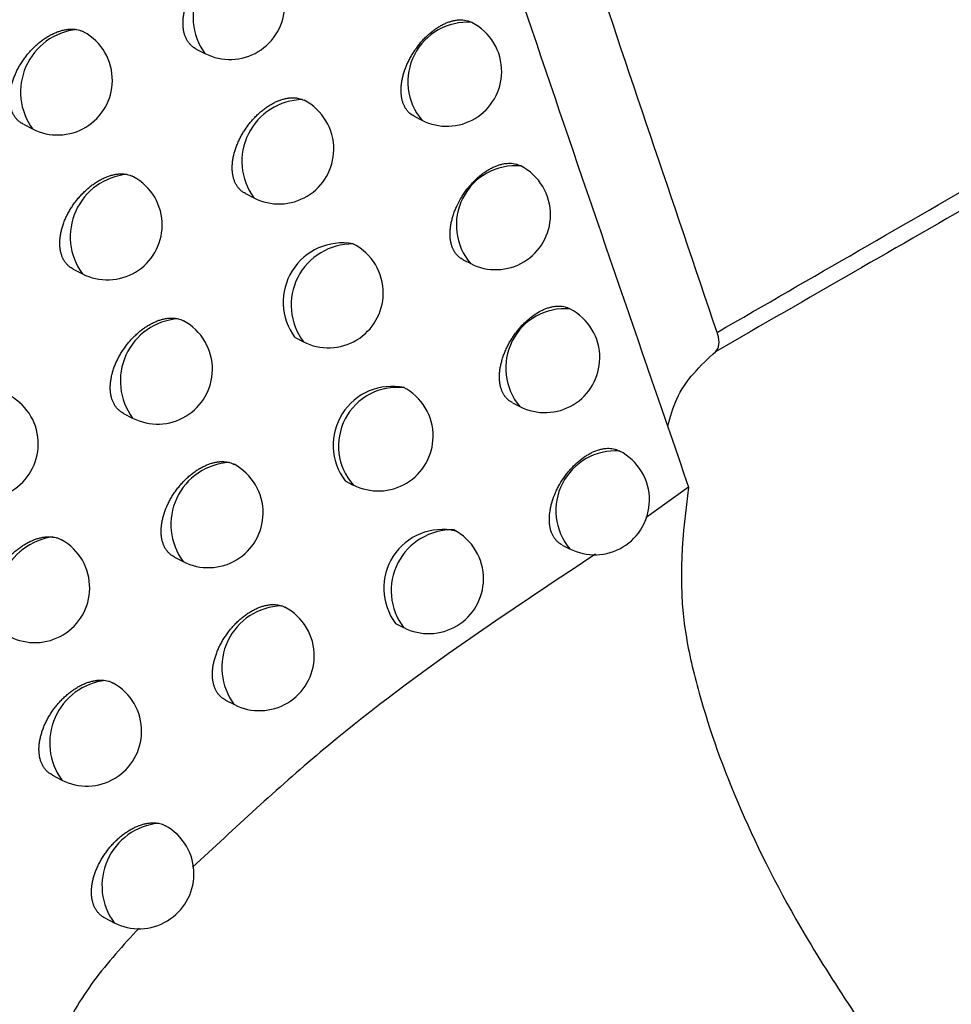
# Model space of a CAD drawing. Header units: millimetres. Extents: x -0.201 to 0.721, y -0.195 to 0.483.
# Tile 95 of 188: x 0.599 to 0.608, y -0.172 to -0.163. Entities that reach past the tile are written whole.
import ezdxf

# ---------------------------------------------------------------- set-up
doc = ezdxf.new("R2010")
doc.units = ezdxf.units.MM

msp = doc.modelspace()

# ---------------------------------------------------------------- linework, layer by layer
at = {"color": 7, "linetype": 'Continuous', "lineweight": 25}
for p, q in [((0.600728, -0.163463), (0.600807, -0.163503)), ((0.601698, -0.163924), (0.601711, -0.16393)), ((0.602714, -0.164075), (0.602785, -0.164111)), ((0.599152, -0.164148), (0.599236, -0.164191)), ((0.601176, -0.16478), (0.601254, -0.164819)), ((0.60316, -0.165383), (0.60323, -0.165418)), ((0.599607, -0.165468), (0.59969, -0.165511)), ((0.604135, -0.16583), (0.604128, -0.165827)), ((0.601629, -0.166091), (0.601705, -0.16613)), ((0.60361, -0.166685), (0.603679, -0.16672)), ((0.600066, -0.166783), (0.600148, -0.166825)), ((0.604588, -0.167126), (0.60458, -0.167122)), ((0.602085, -0.167396), (0.60216, -0.167435)), ((0.605217, -0.167455), (0.604828, -0.167735)), ((0.604064, -0.167982), (0.604132, -0.168016)), ((0.600529, -0.168092), (0.60061, -0.168133)), ((0.602545, -0.168696), (0.602619, -0.168734)), ((0.600996, -0.169395), (0.601076, -0.169436)), ((0.599417, -0.170079), (0.599503, -0.170123)), ((0.599896, -0.17138), (0.599979, -0.171423))]:
    msp.add_line(p, q, dxfattribs=at)
for centre, radius, start, end in [((0.601266, -0.163171), 0.0005670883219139, 92.414329, 215.835685), ((0.601035, -0.163058), 0.0005, 242.880555, 359.210427), ((0.603199, -0.163761), 0.0005419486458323, 85.57186, 220.18925), ((0.603013, -0.163666), 0.0005, 359.210427, 62.880555), ((0.599699, -0.163854), 0.0005727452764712, 96.215362, 216.063287), ((0.599464, -0.163746), 0.0005, 359.210427, 61.248689), ((0.603013, -0.163666), 0.0005, 242.880555, 359.210427), ((0.599464, -0.163746), 0.0005, 242.880555, 359.210427), ((0.601707, -0.164486), 0.0005625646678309, 90.929386, 216.275776), ((0.601482, -0.164374), 0.0005000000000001, 359.210427, 62.6821), ((0.601482, -0.164374), 0.0005000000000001, 242.880555, 359.210427), ((0.603639, -0.165066), 0.0005398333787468, 85.028768, 220.732341), ((0.603458, -0.164973), 0.0005, 359.210427, 62.880555), ((0.60015, -0.165173), 0.0005704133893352, 95.269318, 216.296463), ((0.599918, -0.165066), 0.0005, 359.210427, 61.484801), ((0.603458, -0.164973), 0.0005, 242.880555, 359.210427), ((0.599918, -0.165066), 0.0005, 242.880555, 359.210427), ((0.60206, -0.165768), 0.0005386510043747, 79.542647, 216.755741), ((0.602151, -0.165796), 0.0005574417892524, 89.271584, 216.788498), ((0.601933, -0.165685), 0.0005, 359.210427, 62.883351), ((0.601933, -0.165685), 0.0005, 242.880555, 359.210427), ((0.60409, -0.166369), 0.0005407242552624, 85.259542, 220.501567), ((0.603907, -0.166275), 0.0005, 359.210427, 62.880555), ((0.600604, -0.166487), 0.000567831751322, 94.246372, 216.555711), ((0.600376, -0.16638), 0.0005, 359.210427, 61.713691), ((0.603907, -0.166275), 0.0005, 242.880555, 359.210427), ((0.600376, -0.16638), 0.0005, 242.880555, 359.210427), ((0.602512, -0.167072), 0.0005355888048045, 78.04009, 217.153241), ((0.60256, -0.16708), 0.0005350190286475, 83.271657, 221.523372), ((0.602388, -0.166989), 0.0005000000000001, 359.210427, 62.880555), ((0.598788, -0.167059), 0.0005000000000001, 359.210427, 60.571673), ((0.602388, -0.166989), 0.0005000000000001, 242.880555, 359.210427), ((0.598788, -0.167059), 0.0005000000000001, 242.880555, 359.210427), ((0.60455, -0.167668), 0.0005434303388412, 85.942609, 219.8185), ((0.60436, -0.167571), 0.0005000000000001, 359.210427, 62.880555), ((0.601062, -0.167794), 0.0005649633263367, 93.135987, 216.845682), ((0.600838, -0.167688), 0.0005, 359.210427, 62.012976), ((0.60436, -0.167571), 0.0005000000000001, 242.880555, 359.210427), ((0.600838, -0.167688), 0.0005, 242.880555, 359.210427), ((0.602971, -0.168374), 0.000533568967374, 76.832183, 217.099661), ((0.60306, -0.168398), 0.0005544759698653, 88.491187, 217.269923), ((0.602847, -0.168289), 0.0005, 359.210427, 62.880555), ((0.599496, -0.168479), 0.0005755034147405, 97.45827, 215.812236), ((0.599257, -0.168371), 0.0005, 359.210427, 60.819337), ((0.602847, -0.168289), 0.0005, 242.880555, 359.210427), ((0.599257, -0.168371), 0.0005000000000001, 242.880555, 359.210427), ((0.601523, -0.169097), 0.0005617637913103, 91.92521, 217.172178), ((0.601304, -0.168991), 0.0005, 359.210427, 62.227592), ((0.601304, -0.168991), 0.0005000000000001, 242.880555, 359.210427), ((0.599966, -0.169785), 0.0005735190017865, 96.620251, 216.01099), ((0.59973, -0.169678), 0.0005, 359.210427, 61.148641), ((0.59973, -0.169678), 0.0005, 242.880555, 359.210427), ((0.60044, -0.171086), 0.0005713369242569, 95.719969, 216.229732), ((0.600207, -0.170978), 0.0005, 359.210427, 61.381663), ((0.600207, -0.170978), 0.0005, 242.880555, 359.210427)]:
    msp.add_arc(centre, radius, start, end, dxfattribs=at)
for points, knots in [([(0.6000364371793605, -0.1514632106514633), (0.6008621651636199, -0.154183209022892), (0.6025101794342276, -0.1596118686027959), (0.6043157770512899, -0.1648443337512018), (0.6052166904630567, -0.167455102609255)], [0, 0, 0, 0, 0.501044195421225, 1, 1, 1, 1]), ([(0.6054765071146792, -0.1660448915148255), (0.6046651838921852, -0.1636513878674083), (0.6030421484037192, -0.1588632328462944), (0.6015496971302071, -0.1539125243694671), (0.6008032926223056, -0.1514365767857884)], [0, 0, 0, 0, 0.499880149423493, 1, 1, 1, 1]), ([(0.6007284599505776, -0.1634627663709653), (0.6007221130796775, -0.1634594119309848), (0.6007080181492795, -0.1634519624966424), (0.6006885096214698, -0.1634368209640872), (0.6006694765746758, -0.1634181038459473), (0.6006526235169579, -0.1633963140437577), (0.600638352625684, -0.1633720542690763), (0.6006267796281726, -0.1633456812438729), (0.6006178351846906, -0.1633173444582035), (0.6006114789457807, -0.1632866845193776), (0.6006079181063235, -0.1632543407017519), (0.6006071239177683, -0.163220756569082), (0.6006090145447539, -0.1631861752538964), (0.6006136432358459, -0.1631502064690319), (0.6006233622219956, -0.1631015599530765), (0.6006383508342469, -0.1630517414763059), (0.6006581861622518, -0.1630020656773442), (0.6006755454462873, -0.162964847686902), (0.600695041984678, -0.1629283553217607), (0.6007165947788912, -0.1628926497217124), (0.6007403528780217, -0.1628575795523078), (0.6007659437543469, -0.1628237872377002), (0.6007930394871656, -0.1627916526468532), (0.6008215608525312, -0.1627612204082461), (0.6008516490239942, -0.1627324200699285), (0.6008827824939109, -0.1627058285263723), (0.6009145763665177, -0.1626817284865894), (0.6009469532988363, -0.1626601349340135), (0.6009800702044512, -0.1626410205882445), (0.6010132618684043, -0.1626248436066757), (0.6010461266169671, -0.1626117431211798), (0.6010786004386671, -0.1626016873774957), (0.6011108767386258, -0.162594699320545), (0.6011411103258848, -0.1625911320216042), (0.6011778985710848, -0.1625904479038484), (0.601211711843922, -0.1625945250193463), (0.6012348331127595, -0.1626020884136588), (0.601242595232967, -0.1626046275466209)], [0, 0, 0, 0, 0.0221701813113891, 0.0492348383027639, 0.0764902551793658, 0.1043502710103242, 0.1324204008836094, 0.1592163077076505, 0.186200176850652, 0.2137780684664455, 0.2415616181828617, 0.2682971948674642, 0.2952198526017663, 0.3224317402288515, 0.3500392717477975, 0.4035121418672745, 0.4309389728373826, 0.4585635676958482, 0.4854294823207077, 0.512479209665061, 0.5401055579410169, 0.567929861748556, 0.5950710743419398, 0.622398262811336, 0.6503098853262, 0.6784226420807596, 0.7057900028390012, 0.7333462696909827, 0.7614981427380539, 0.7898558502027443, 0.8172992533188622, 0.8449339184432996, 0.8731736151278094, 0.9016232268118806, 0.9259844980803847, 0.9751520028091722, 1, 1, 1, 1]), ([(0.6027147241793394, -0.164073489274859), (0.6027084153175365, -0.1640706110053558), (0.6026863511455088, -0.1640605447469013), (0.6026622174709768, -0.1640374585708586), (0.6026402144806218, -0.1640091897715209), (0.6026262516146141, -0.1639851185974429), (0.6026148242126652, -0.1639588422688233), (0.602605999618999, -0.1639305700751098), (0.6025997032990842, -0.1638999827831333), (0.6025961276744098, -0.1638676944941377), (0.6025952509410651, -0.163834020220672), (0.6025970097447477, -0.1637992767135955), (0.6026014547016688, -0.1637631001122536), (0.6026085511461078, -0.1637261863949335), (0.6026181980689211, -0.1636888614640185), (0.6026302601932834, -0.1636514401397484), (0.6026448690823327, -0.1636136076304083), (0.6026618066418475, -0.1635760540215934), (0.6026809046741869, -0.1635390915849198), (0.6027019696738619, -0.1635030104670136), (0.6027251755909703, -0.1634675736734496), (0.6027583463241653, -0.1634222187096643), (0.6027948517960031, -0.1633796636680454), (0.6028337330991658, -0.1633410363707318), (0.6028640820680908, -0.163314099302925), (0.6028950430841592, -0.1632896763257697), (0.6029265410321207, -0.16326777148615), (0.6029587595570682, -0.1632483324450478), (0.6029910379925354, -0.1632318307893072), (0.603022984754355, -0.1632184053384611), (0.6030545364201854, -0.1632080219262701), (0.6030858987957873, -0.1632006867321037), (0.6031163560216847, -0.1631966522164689), (0.6031554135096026, -0.1631955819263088), (0.6031919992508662, -0.1632011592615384), (0.6032211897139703, -0.1632111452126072), (0.6032326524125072, -0.1632170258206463), (0.6032362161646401, -0.1632188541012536)], [0, 0, 0, 0, 0.021265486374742, 0.0743724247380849, 0.1013336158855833, 0.1286937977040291, 0.1549995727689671, 0.1814906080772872, 0.2082689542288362, 0.2354410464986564, 0.2616437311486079, 0.2880297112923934, 0.3146992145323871, 0.3417567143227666, 0.3679805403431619, 0.3943865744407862, 0.421073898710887, 0.4481458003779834, 0.474503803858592, 0.501044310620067, 0.5278664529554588, 0.5550736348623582, 0.6081015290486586, 0.6353019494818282, 0.6626997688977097, 0.6892897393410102, 0.7160636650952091, 0.7434177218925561, 0.7709722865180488, 0.7976056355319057, 0.8244244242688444, 0.8518292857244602, 0.8794372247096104, 0.9059994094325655, 0.9600348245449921, 0.9875748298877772, 0.9999999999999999, 0.9999999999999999, 0.9999999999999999, 0.9999999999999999]), ([(0.6054765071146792, -0.1660448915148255), (0.6063397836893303, -0.1655463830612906), (0.6080377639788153, -0.164565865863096), (0.6096614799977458, -0.1636433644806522), (0.6104470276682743, -0.1631968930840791), (0.6104470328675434, -0.1631968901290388)], [0, 0, 0, 0, 0.5084121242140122, 0.999996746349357, 1, 1, 1, 1]), ([(0.5991518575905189, -0.1641477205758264), (0.59914529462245, -0.1641442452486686), (0.5991308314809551, -0.1641365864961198), (0.5991108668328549, -0.1641211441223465), (0.5990914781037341, -0.1641021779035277), (0.5990743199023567, -0.1640801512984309), (0.5990598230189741, -0.164055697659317), (0.5990480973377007, -0.1640291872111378), (0.5990390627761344, -0.1640007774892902), (0.5990326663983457, -0.1639700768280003), (0.5990291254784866, -0.1639377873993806), (0.5990283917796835, -0.1639043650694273), (0.5990303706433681, -0.1638699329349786), (0.5990351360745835, -0.1638341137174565), (0.5990426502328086, -0.1637976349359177), (0.5990527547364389, -0.1637609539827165), (0.5990653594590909, -0.1637241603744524), (0.5990806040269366, -0.1636869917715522), (0.5990982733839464, -0.1636501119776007), (0.5991181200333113, -0.1636139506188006), (0.5991400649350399, -0.1635785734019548), (0.5991642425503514, -0.1635438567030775), (0.5991903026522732, -0.1635103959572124), (0.5992179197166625, -0.1634785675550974), (0.5992470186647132, -0.1634484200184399), (0.5992777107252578, -0.1634199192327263), (0.5993094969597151, -0.1633936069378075), (0.5993419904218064, -0.1633697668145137), (0.5993751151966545, -0.1633484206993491), (0.5994089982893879, -0.1633295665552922), (0.5994429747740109, -0.1633136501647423), (0.5994766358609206, -0.1633008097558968), (0.5995099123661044, -0.1632910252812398), (0.5995430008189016, -0.1632843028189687), (0.5995755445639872, -0.1632809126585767), (0.5996072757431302, -0.1632806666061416), (0.5996272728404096, -0.1632834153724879), (0.5996373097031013, -0.1632847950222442)], [0, 0, 0, 0, 0.0234552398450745, 0.0516894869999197, 0.0801237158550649, 0.1091927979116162, 0.1384829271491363, 0.1663455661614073, 0.1944043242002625, 0.2230833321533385, 0.2519772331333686, 0.2796213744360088, 0.307457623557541, 0.3358983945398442, 0.3645473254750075, 0.3922253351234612, 0.420093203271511, 0.4485562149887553, 0.4772232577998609, 0.5051682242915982, 0.5333035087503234, 0.5620347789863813, 0.5909702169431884, 0.6192930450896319, 0.6478090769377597, 0.676931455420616, 0.7062621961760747, 0.7349035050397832, 0.7637420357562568, 0.7932022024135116, 0.8228771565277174, 0.851634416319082, 0.8805922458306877, 0.9101850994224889, 0.9399985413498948, 0.9698843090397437, 1, 1, 1, 1]), ([(0.5996373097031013, -0.1632847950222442), (0.5996463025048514, -0.1632866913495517), (0.5996643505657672, -0.1632904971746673), (0.5996868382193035, -0.1632985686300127), (0.599699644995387, -0.1633056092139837), (0.5997047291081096, -0.1633084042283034)], [0, 0, 0, 0, 0.3745522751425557, 0.7517059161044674, 1, 1, 1, 1]), ([(0.6104484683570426, -0.163371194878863), (0.6096246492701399, -0.1638380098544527), (0.608004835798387, -0.1647558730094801), (0.6063002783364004, -0.1657377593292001), (0.6054626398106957, -0.1662202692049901)], [0, 0, 0, 0, 0.5085888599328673, 0.9999999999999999, 0.9999999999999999, 0.9999999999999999, 0.9999999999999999]), ([(0.6011765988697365, -0.1647793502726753), (0.6011702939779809, -0.1647760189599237), (0.6011562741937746, -0.1647686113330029), (0.6011368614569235, -0.1647535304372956), (0.6011179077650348, -0.1647348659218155), (0.6011011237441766, -0.1647131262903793), (0.6010869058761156, -0.1646889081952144), (0.6010753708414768, -0.1646625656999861), (0.6010664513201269, -0.1646342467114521), (0.6010601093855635, -0.1646035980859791), (0.6010565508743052, -0.1645712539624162), (0.6010557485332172, -0.1645376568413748), (0.6010576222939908, -0.1645030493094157), (0.601062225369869, -0.1644670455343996), (0.6010719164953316, -0.1644182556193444), (0.601086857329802, -0.16436836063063), (0.6011066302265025, -0.1643185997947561), (0.6011238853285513, -0.1642814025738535), (0.6011433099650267, -0.1642448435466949), (0.6011647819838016, -0.1642090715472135), (0.6011884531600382, -0.1641739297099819), (0.601213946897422, -0.1641400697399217), (0.601240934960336, -0.1641078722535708), (0.6012693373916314, -0.1640773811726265), (0.6012993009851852, -0.1640485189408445), (0.6013303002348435, -0.1640218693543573), (0.6013619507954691, -0.1639977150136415), (0.6013941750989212, -0.1639760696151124), (0.6014271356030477, -0.1639569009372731), (0.601460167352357, -0.1639406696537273), (0.6014928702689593, -0.1639275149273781), (0.601525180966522, -0.1639174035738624), (0.6015572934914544, -0.1639103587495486), (0.6015858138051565, -0.1639069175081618), (0.6016179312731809, -0.1639060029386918), (0.6016557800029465, -0.1639090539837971), (0.6016831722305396, -0.1639186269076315), (0.6016980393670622, -0.1639238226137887)], [0, 0, 0, 0, 0.0218823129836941, 0.0486582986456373, 0.0756228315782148, 0.1031847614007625, 0.130954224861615, 0.1574811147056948, 0.1841939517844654, 0.211494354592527, 0.2389981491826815, 0.2654760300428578, 0.2921391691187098, 0.3190887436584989, 0.3464301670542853, 0.3995774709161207, 0.4265491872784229, 0.4539079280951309, 0.4805034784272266, 0.507281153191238, 0.5346303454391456, 0.5621758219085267, 0.5890271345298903, 0.6160625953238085, 0.6436768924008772, 0.6714904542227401, 0.6985505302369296, 0.7257974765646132, 0.7536336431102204, 0.78167344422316, 0.8088022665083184, 0.8361201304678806, 0.8640359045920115, 0.8921590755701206, 0.9120780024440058, 0.9522803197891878, 0.9999999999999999, 0.9999999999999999, 0.9999999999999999, 0.9999999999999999]), ([(0.6031600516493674, -0.165382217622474), (0.6031539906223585, -0.1653790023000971), (0.6031327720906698, -0.1653677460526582), (0.6031082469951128, -0.1653455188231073), (0.603086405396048, -0.1653171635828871), (0.6030724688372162, -0.1652931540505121), (0.6030610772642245, -0.1652668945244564), (0.6030522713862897, -0.1652386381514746), (0.6030459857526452, -0.1652080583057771), (0.6030424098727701, -0.1651757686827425), (0.6030415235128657, -0.1651420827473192), (0.6030432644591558, -0.1651073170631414), (0.6030476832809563, -0.1650711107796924), (0.6030547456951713, -0.1650341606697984), (0.6030643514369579, -0.164996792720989), (0.6030763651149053, -0.1649593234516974), (0.6030909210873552, -0.1649214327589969), (0.6031133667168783, -0.1648714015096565), (0.6031402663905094, -0.1648222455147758), (0.6031709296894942, -0.1647751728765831), (0.6031937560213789, -0.1647437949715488), (0.603222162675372, -0.1647082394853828), (0.6032593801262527, -0.1646668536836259), (0.6033015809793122, -0.1646275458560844), (0.6033401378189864, -0.1645969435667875), (0.6033715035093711, -0.1645749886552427), (0.6034035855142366, -0.164555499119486), (0.6034357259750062, -0.164538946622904), (0.6034675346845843, -0.1645254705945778), (0.6034989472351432, -0.1645150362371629), (0.6035301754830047, -0.1645076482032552), (0.60357048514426, -0.1645022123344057), (0.603608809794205, -0.1645031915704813), (0.6036441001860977, -0.1645108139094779), (0.6036649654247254, -0.1645177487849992), (0.6036762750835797, -0.1645238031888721), (0.6036797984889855, -0.164525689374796)], [0, 0, 0, 0, 0.0212349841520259, 0.0743397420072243, 0.1012994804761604, 0.1286577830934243, 0.1549745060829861, 0.1814764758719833, 0.2082657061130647, 0.2354485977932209, 0.2616696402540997, 0.2880740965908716, 0.3147622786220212, 0.3418387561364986, 0.368080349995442, 0.3945043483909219, 0.4212099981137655, 0.4483007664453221, 0.5011729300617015, 0.528005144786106, 0.5552229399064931, 0.5750958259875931, 0.61521273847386, 0.662843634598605, 0.6894205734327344, 0.7161814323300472, 0.7435223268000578, 0.7710636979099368, 0.7976800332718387, 0.8244816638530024, 0.8518688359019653, 0.8794588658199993, 0.9328925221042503, 0.9600182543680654, 0.98754410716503, 1, 1, 1, 1]), ([(0.5996071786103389, -0.1654679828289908), (0.5996006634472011, -0.1654645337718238), (0.5995862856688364, -0.165456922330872), (0.5995664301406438, -0.1654415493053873), (0.5995471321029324, -0.1654226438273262), (0.5995300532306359, -0.1654006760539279), (0.5995156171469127, -0.1653762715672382), (0.5995039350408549, -0.1653497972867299), (0.5994949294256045, -0.1653214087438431), (0.5994885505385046, -0.1652907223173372), (0.5994850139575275, -0.1652584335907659), (0.5994842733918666, -0.1652249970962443), (0.5994862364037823, -0.1651905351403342), (0.5994909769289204, -0.1651546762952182), (0.5994984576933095, -0.1651181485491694), (0.5995085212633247, -0.1650814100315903), (0.5995210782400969, -0.1650445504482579), (0.5995362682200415, -0.1650073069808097), (0.5995538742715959, -0.1649703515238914), (0.5995736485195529, -0.1649341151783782), (0.5995955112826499, -0.1648986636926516), (0.5996196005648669, -0.1648638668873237), (0.5996455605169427, -0.1648303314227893), (0.59967306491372, -0.1647984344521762), (0.5997020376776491, -0.1647682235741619), (0.5997325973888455, -0.1647396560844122), (0.5997642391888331, -0.1647132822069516), (0.5997965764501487, -0.1646893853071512), (0.5998295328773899, -0.164667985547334), (0.5998632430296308, -0.1646490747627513), (0.5998970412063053, -0.1646331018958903), (0.5999305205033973, -0.1646202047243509), (0.5999636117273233, -0.1646103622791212), (0.5999965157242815, -0.1646035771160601), (0.6000302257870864, -0.1645999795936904), (0.6000643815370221, -0.1645998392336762), (0.6000865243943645, -0.1646034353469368), (0.6000976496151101, -0.1646052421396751)], [0, 0, 0, 0, 0.0232159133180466, 0.0512332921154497, 0.0794488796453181, 0.1082934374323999, 0.1373568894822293, 0.1650277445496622, 0.1928931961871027, 0.2213739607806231, 0.2500678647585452, 0.2775361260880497, 0.305195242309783, 0.3334549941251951, 0.3619216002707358, 0.3894236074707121, 0.4171143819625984, 0.4453970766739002, 0.4738827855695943, 0.5016360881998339, 0.5295786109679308, 0.5581139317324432, 0.5868524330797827, 0.6149591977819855, 0.6432579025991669, 0.6721591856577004, 0.701267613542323, 0.729670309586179, 0.7582687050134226, 0.7874839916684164, 0.8169124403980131, 0.8454207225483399, 0.8741278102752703, 0.903464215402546, 0.9330191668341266, 0.9663468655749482, 0.9999999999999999, 0.9999999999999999, 0.9999999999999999, 0.9999999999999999]), ([(0.6000976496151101, -0.1646052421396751), (0.6001064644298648, -0.1646073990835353), (0.6001241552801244, -0.1646117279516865), (0.6001438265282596, -0.164619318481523), (0.6001541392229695, -0.1646253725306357), (0.6001568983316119, -0.1646269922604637)], [0, 0, 0, 0, 0.4210963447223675, 0.8451172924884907, 1, 1, 1, 1]), ([(0.6036107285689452, -0.1666836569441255), (0.6036044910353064, -0.166680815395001), (0.6035826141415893, -0.1666708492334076), (0.6035586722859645, -0.166647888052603), (0.6035368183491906, -0.1666197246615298), (0.6035229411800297, -0.1665957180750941), (0.603511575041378, -0.1665694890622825), (0.6035027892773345, -0.1665412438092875), (0.603496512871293, -0.1665106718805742), (0.6034929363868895, -0.1664783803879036), (0.6034920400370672, -0.1664446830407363), (0.603493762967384, -0.1664098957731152), (0.6034981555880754, -0.1663736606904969), (0.6035051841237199, -0.1663366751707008), (0.6035147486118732, -0.1662992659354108), (0.6035267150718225, -0.1662617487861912), (0.6035412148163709, -0.1662238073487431), (0.6035580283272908, -0.1661861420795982), (0.6035769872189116, -0.1661490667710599), (0.6035978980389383, -0.1661128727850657), (0.6036209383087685, -0.1660773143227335), (0.6036539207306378, -0.1660317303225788), (0.6036901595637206, -0.1659890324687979), (0.603728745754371, -0.1659502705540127), (0.6037563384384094, -0.1659254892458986), (0.6037895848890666, -0.1658985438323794), (0.6038315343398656, -0.1658690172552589), (0.603876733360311, -0.165844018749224), (0.6039163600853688, -0.1658270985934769), (0.6039476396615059, -0.1658166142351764), (0.6039787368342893, -0.1658091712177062), (0.6040187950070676, -0.1658036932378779), (0.6040570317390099, -0.1658044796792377), (0.6040920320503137, -0.1658122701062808), (0.6041132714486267, -0.1658185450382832), (0.6041239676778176, -0.1658255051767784), (0.604127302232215, -0.1658276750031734)], [0, 0, 0, 0, 0.0211796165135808, 0.0742832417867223, 0.1012420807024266, 0.128599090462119, 0.1549265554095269, 0.1814392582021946, 0.2082391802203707, 0.2354326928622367, 0.2616713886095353, 0.2880936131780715, 0.3147997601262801, 0.3418944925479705, 0.3681530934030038, 0.3945942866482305, 0.4213174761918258, 0.4484263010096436, 0.4748029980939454, 0.5013625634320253, 0.5282044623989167, 0.5554324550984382, 0.6086419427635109, 0.6356464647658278, 0.6630406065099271, 0.6830054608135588, 0.7233100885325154, 0.7711701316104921, 0.7977707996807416, 0.8245566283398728, 0.8519275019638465, 0.8795010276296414, 0.9327151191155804, 0.9600246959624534, 0.9875376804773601, 0.9999999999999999, 0.9999999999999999, 0.9999999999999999, 0.9999999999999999]), ([(0.6000663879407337, -0.1667826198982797), (0.6000599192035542, -0.1667791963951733), (0.6000456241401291, -0.1667716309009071), (0.6000258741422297, -0.1667563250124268), (0.6000066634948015, -0.1667374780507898), (0.5999896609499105, -0.1667155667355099), (0.5999752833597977, -0.1666912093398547), (0.599963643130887, -0.1666647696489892), (0.5999546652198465, -0.1666364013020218), (0.5999483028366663, -0.1666057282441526), (0.5999447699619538, -0.1665734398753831), (0.5999440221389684, -0.166539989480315), (0.5999459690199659, -0.1665054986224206), (0.5999506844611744, -0.1664696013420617), (0.599958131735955, -0.1664330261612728), (0.5999681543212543, -0.1663962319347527), (0.5999806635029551, -0.1663593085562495), (0.59999579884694, -0.1663219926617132), (0.6000133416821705, -0.166284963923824), (0.6000330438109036, -0.1662486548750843), (0.600054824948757, -0.1662131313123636), (0.6000788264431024, -0.1661782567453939), (0.600104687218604, -0.1661446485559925), (0.6001320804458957, -0.1661126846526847), (0.6001609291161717, -0.1660824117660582), (0.6001913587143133, -0.1660537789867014), (0.6002228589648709, -0.1660273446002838), (0.6002550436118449, -0.1660033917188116), (0.6002878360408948, -0.165981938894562), (0.6003213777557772, -0.1659629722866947), (0.6003550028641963, -0.1659469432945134), (0.6003883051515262, -0.1659339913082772), (0.6004212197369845, -0.1659240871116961), (0.6004539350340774, -0.1659172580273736), (0.6004821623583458, -0.1659141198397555), (0.600512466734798, -0.1659133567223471), (0.6005381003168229, -0.1659152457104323), (0.600556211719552, -0.1659191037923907), (0.6005622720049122, -0.1659203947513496)], [0, 0, 0, 0, 0.0229685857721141, 0.0507575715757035, 0.078742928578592, 0.1073511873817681, 0.1361761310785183, 0.1636422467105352, 0.1913013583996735, 0.2195706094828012, 0.2480511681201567, 0.2753295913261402, 0.3027975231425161, 0.3308619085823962, 0.3591317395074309, 0.3864436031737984, 0.4139430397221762, 0.4420308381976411, 0.4703205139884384, 0.497868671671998, 0.5256048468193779, 0.5539302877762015, 0.5824577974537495, 0.6103362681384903, 0.6384053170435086, 0.667072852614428, 0.6959461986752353, 0.7240994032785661, 0.7524466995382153, 0.7814058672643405, 0.8105764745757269, 0.8388257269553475, 0.8672719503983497, 0.8963415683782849, 0.9256276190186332, 0.944125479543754, 0.9813037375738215, 1, 1, 1, 1]), ([(0.6005622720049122, -0.1659203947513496), (0.6005797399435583, -0.1659251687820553), (0.6005976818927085, -0.1659300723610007), (0.6006128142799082, -0.1659394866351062), (0.6006132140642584, -0.1659397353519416)], [0, 0, 0, 0, 0.9735808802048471, 1, 1, 1, 1]), ([(0.6054626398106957, -0.1662202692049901), (0.6054760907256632, -0.1662013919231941), (0.6055029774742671, -0.1661636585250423), (0.6054919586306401, -0.1660913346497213), (0.6054780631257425, -0.1660495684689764), (0.6054765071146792, -0.1660448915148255)], [0, 0, 0, 0, 0.4706242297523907, 0.9407207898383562, 1, 1, 1, 1]), ([(0.6050277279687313, -0.166895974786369), (0.6050511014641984, -0.1668118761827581), (0.6051296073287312, -0.1665294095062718), (0.6053252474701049, -0.1663478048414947), (0.6054626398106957, -0.1662202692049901)], [0, 0, 0, 0, 0.2977292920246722, 1, 1, 1, 1]), ([(0.6040646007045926, -0.1679814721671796), (0.6040585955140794, -0.1679783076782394), (0.6040450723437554, -0.1679711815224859), (0.6040262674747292, -0.1679564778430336), (0.6040078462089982, -0.1679381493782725), (0.603991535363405, -0.1679167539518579), (0.6039776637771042, -0.1678928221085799), (0.6039625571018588, -0.1678578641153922), (0.6039524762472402, -0.1678184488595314), (0.6039477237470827, -0.1677755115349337), (0.60394651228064, -0.1677305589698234), (0.603950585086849, -0.1676829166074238), (0.6039598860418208, -0.1676337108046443), (0.6039725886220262, -0.167583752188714), (0.6039902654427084, -0.167533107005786), (0.6040125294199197, -0.1674829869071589), (0.6040377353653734, -0.1674334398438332), (0.6040670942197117, -0.1673852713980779), (0.604099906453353, -0.1673396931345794), (0.6041261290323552, -0.1673069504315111), (0.6041536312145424, -0.1672760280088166), (0.6041826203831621, -0.1672467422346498), (0.6042223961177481, -0.1672108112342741), (0.6042639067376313, -0.1671794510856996), (0.6043060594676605, -0.1671535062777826), (0.6043483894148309, -0.1671313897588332), (0.6043905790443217, -0.1671151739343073), (0.6044315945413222, -0.1671052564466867), (0.6044715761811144, -0.1670996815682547), (0.6045095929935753, -0.1671005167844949), (0.6045445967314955, -0.1671080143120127), (0.6045653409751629, -0.1671148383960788), (0.6045765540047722, -0.1671209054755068), (0.6045800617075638, -0.1671228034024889)], [0, 0, 0, 0, 0.0211541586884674, 0.0476373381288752, 0.0743072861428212, 0.1012672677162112, 0.1286250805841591, 0.1549885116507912, 0.2082537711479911, 0.2354592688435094, 0.2617401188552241, 0.3148352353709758, 0.3419490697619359, 0.368248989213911, 0.4213794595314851, 0.4485071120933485, 0.4749177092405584, 0.5282702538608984, 0.5555096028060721, 0.5820448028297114, 0.6087642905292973, 0.6357686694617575, 0.6631629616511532, 0.7164116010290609, 0.7437307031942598, 0.7712502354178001, 0.8245646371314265, 0.8519220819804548, 0.8794819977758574, 0.9328732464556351, 0.9599769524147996, 0.9874798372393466, 0.9999999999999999, 0.9999999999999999, 0.9999999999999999, 0.9999999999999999]), ([(0.6005295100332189, -0.1680916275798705), (0.6005230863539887, -0.1680882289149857), (0.600508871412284, -0.1680807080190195), (0.6004892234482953, -0.1680654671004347), (0.6004700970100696, -0.1680466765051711), (0.6004531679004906, -0.1680248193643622), (0.6004388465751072, -0.1680005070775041), (0.6004272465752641, -0.1679741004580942), (0.6004182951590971, -0.1679457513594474), (0.6004119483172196, -0.1679150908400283), (0.6004084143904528, -0.1678827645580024), (0.6004076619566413, -0.1678492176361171), (0.6004096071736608, -0.1678146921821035), (0.6004143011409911, -0.1677787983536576), (0.6004216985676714, -0.1677422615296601), (0.6004350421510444, -0.1676929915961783), (0.6004535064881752, -0.1676431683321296), (0.6004767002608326, -0.1675939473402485), (0.600496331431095, -0.1675575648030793), (0.600518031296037, -0.1675219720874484), (0.6005419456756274, -0.1674870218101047), (0.6005677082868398, -0.1674533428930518), (0.6005949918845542, -0.1674213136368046), (0.6006237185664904, -0.1673909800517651), (0.6006540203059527, -0.1673622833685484), (0.6006853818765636, -0.1673357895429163), (0.600717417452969, -0.1673117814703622), (0.6007500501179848, -0.1672902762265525), (0.6007834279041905, -0.1672712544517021), (0.6008168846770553, -0.1672551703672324), (0.6008500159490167, -0.1672421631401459), (0.600882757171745, -0.1672322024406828), (0.6009152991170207, -0.167225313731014), (0.6009441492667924, -0.1672220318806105), (0.6009765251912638, -0.1672212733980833), (0.6010048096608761, -0.1672237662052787), (0.6010245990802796, -0.1672286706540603), (0.601031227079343, -0.1672303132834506)], [0, 0, 0, 0, 0.0227141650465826, 0.0502641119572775, 0.0780085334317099, 0.1063696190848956, 0.134945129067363, 0.1621944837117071, 0.1896351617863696, 0.2176805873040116, 0.2459354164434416, 0.2731090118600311, 0.3004727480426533, 0.328130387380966, 0.3561900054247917, 0.3832985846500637, 0.438424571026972, 0.4665045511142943, 0.4938350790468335, 0.5213523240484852, 0.5494549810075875, 0.5777584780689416, 0.605397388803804, 0.6332254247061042, 0.6616475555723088, 0.6902740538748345, 0.7181677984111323, 0.7462539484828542, 0.7749466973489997, 0.8038490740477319, 0.8318301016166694, 0.8600062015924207, 0.888799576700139, 0.9178072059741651, 0.9382245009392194, 0.9793097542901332, 1, 1, 1, 1]), ([(0.601031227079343, -0.1672303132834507), (0.6010397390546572, -0.1672329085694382), (0.6010542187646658, -0.1672373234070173), (0.6010672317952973, -0.1672442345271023), (0.6010725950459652, -0.1672470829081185)], [0, 0, 0, 0, 0.5878553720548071, 1, 1, 1, 1]), ([(0.6052166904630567, -0.167455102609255), (0.6051641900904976, -0.1678721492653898), (0.6050936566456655, -0.1684324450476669), (0.6054136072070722, -0.1697965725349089), (0.6060067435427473, -0.1712036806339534), (0.6068892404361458, -0.1724900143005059), (0.6072205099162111, -0.1729728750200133)], [0, 0, 0, 0, 0.3011671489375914, 0.4046134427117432, 0.776505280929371, 1, 1, 1, 1]), ([(0.5989432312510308, -0.1687716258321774), (0.5989365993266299, -0.168768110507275), (0.5989220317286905, -0.1687603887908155), (0.5989019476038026, -0.1687448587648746), (0.5988824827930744, -0.168725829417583), (0.5988652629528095, -0.1687037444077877), (0.5988507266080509, -0.1686792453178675), (0.5988389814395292, -0.1686527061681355), (0.598829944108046, -0.1686242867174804), (0.5988235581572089, -0.1685935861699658), (0.5988200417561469, -0.1685613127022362), (0.5988193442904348, -0.1685279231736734), (0.5988213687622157, -0.1684935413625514), (0.5988261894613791, -0.1684577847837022), (0.5988337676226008, -0.1684213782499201), (0.5988439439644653, -0.1683847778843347), (0.5988566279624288, -0.1683480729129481), (0.5988719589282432, -0.168311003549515), (0.5988897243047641, -0.1682742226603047), (0.5989096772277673, -0.1682381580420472), (0.5989317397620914, -0.1682028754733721), (0.5989560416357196, -0.1681682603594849), (0.5989822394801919, -0.1681348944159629), (0.5990100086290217, -0.168103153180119), (0.5990392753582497, -0.1680730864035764), (0.5990701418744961, -0.168044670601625), (0.5991021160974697, -0.1680184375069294), (0.5991348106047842, -0.16799467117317), (0.5991681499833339, -0.1679733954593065), (0.5992022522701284, -0.1679546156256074), (0.5992364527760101, -0.1679387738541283), (0.5992703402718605, -0.1679260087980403), (0.5993038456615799, -0.1679163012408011), (0.5993371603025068, -0.1679096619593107), (0.5993680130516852, -0.1679065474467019), (0.5993962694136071, -0.1679061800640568), (0.5994131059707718, -0.1679079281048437), (0.5994215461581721, -0.167908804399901)], [0, 0, 0, 0, 0.0238452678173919, 0.0523782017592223, 0.0811135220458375, 0.1104916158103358, 0.140093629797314, 0.1682247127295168, 0.196553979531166, 0.2255101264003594, 0.254683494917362, 0.2825801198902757, 0.3106706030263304, 0.3393710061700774, 0.368281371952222, 0.3962159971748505, 0.4243420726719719, 0.4530680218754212, 0.4819995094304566, 0.510222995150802, 0.5386384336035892, 0.5676546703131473, 0.5968765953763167, 0.6255090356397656, 0.6543365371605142, 0.6837759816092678, 0.7134256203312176, 0.7424042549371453, 0.7715822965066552, 0.8013888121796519, 0.831412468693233, 0.8605187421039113, 0.8898280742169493, 0.9197804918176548, 0.9499563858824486, 0.9749130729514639, 1, 1, 1, 1]), ([(0.5994215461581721, -0.167908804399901), (0.599430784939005, -0.1679103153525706), (0.5994493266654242, -0.1679133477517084), (0.5994752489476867, -0.1679220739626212), (0.5994926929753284, -0.1679292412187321), (0.5995008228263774, -0.1679344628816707), (0.5995013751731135, -0.1679348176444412)], [0, 0, 0, 0, 0.3214619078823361, 0.6451564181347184, 0.9758917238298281, 1, 1, 1, 1]), ([(0.6043676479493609, -0.1680657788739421), (0.6035231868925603, -0.168623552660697), (0.602275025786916, -0.1694479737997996), (0.6010807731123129, -0.1705587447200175), (0.6006945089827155, -0.1709180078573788)], [0, 0, 0, 0, 0.6765641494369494, 0.9999999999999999, 0.9999999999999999, 0.9999999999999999, 0.9999999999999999]), ([(0.6009965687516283, -0.1693950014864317), (0.6009901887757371, -0.1693916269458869), (0.6009760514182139, -0.169384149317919), (0.6009565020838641, -0.1693689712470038), (0.6009374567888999, -0.1693502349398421), (0.6009205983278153, -0.1693284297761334), (0.6009063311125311, -0.1693041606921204), (0.6008947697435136, -0.1692777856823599), (0.6008858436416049, -0.1692494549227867), (0.6008795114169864, -0.1692188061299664), (0.6008759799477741, -0.1691864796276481), (0.6008752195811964, -0.1691529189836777), (0.6008771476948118, -0.1691183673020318), (0.6008818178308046, -0.1690824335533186), (0.6008915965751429, -0.169033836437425), (0.6009066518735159, -0.1689840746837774), (0.6009265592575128, -0.1689344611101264), (0.6009439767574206, -0.1688972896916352), (0.600963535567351, -0.1688608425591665), (0.6009851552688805, -0.1688251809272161), (0.6010089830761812, -0.1687901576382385), (0.601034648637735, -0.1687564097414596), (0.6010618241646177, -0.1687243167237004), (0.6010904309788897, -0.1686939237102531), (0.6011206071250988, -0.1686651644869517), (0.6011518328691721, -0.1686386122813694), (0.6011837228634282, -0.1686145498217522), (0.6012161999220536, -0.1685929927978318), (0.6012494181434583, -0.1685739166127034), (0.6012827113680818, -0.1685577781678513), (0.6013156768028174, -0.1685447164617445), (0.6013482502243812, -0.1685347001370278), (0.6013806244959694, -0.1685277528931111), (0.6014101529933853, -0.1685243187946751), (0.6014447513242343, -0.1685235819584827), (0.6014758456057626, -0.1685268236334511), (0.6014973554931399, -0.1685330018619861), (0.60150456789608, -0.1685350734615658)], [0, 0, 0, 0, 0.0224492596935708, 0.0497452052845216, 0.0772336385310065, 0.1053322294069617, 0.1336428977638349, 0.1606592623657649, 0.1878651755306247, 0.2156701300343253, 0.2436824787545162, 0.2706353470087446, 0.2977767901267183, 0.3252097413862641, 0.3530414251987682, 0.4069562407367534, 0.434609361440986, 0.4624617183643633, 0.4895579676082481, 0.516839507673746, 0.5447021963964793, 0.5727643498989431, 0.6001481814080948, 0.6277195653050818, 0.6558802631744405, 0.6842437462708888, 0.7118637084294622, 0.7396742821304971, 0.768085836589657, 0.7967050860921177, 0.8244042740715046, 0.8522965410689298, 0.8807996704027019, 0.9095147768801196, 0.9319580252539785, 0.9771850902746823, 1, 1, 1, 1]), ([(0.60150456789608, -0.1685350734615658), (0.6015129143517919, -0.1685379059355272), (0.6015241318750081, -0.1685417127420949), (0.6015341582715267, -0.168547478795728), (0.601536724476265, -0.1685489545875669)], [0, 0, 0, 0, 0.7440551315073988, 1, 1, 1, 1]), ([(0.5994175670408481, -0.1700787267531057), (0.5994109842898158, -0.170075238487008), (0.5993965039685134, -0.1700675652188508), (0.5993765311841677, -0.1700521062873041), (0.5993571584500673, -0.1700331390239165), (0.5993400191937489, -0.170011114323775), (0.5993255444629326, -0.1699866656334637), (0.59931384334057, -0.1699601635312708), (0.5993048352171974, -0.1699317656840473), (0.5992984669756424, -0.1699010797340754), (0.5992949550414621, -0.1698688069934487), (0.5992942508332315, -0.169835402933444), (0.5992962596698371, -0.1698009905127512), (0.5993010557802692, -0.1697651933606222), (0.5993086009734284, -0.1697287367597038), (0.5993187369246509, -0.1696920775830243), (0.5993313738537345, -0.1696553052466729), (0.5993466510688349, -0.1696181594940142), (0.5993643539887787, -0.1695813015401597), (0.5993842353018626, -0.1695451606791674), (0.599406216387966, -0.1695098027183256), (0.5994304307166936, -0.1694751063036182), (0.5994565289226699, -0.1694416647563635), (0.5994841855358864, -0.1694098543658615), (0.599513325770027, -0.1693797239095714), (0.5995440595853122, -0.1693512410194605), (0.5995758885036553, -0.1693249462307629), (0.5996084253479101, -0.1693011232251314), (0.5996415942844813, -0.1692797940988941), (0.5996755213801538, -0.1692609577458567), (0.5997095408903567, -0.1692450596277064), (0.5997432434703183, -0.1692322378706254), (0.5997765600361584, -0.1692224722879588), (0.5998096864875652, -0.1692157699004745), (0.5998415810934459, -0.1692124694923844), (0.5998720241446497, -0.1692121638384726), (0.5998908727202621, -0.1692145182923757), (0.5999003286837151, -0.1692156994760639)], [0, 0, 0, 0, 0.0236165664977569, 0.0519502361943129, 0.080484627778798, 0.1096562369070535, 0.1390497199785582, 0.1670078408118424, 0.1951627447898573, 0.2239399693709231, 0.2529327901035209, 0.2806730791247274, 0.308606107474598, 0.337145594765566, 0.3658938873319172, 0.3936720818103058, 0.4216407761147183, 0.4502065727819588, 0.4789770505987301, 0.5070278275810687, 0.535269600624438, 0.5641094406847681, 0.5931541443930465, 0.6215883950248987, 0.6502165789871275, 0.6794533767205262, 0.7088993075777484, 0.7376560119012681, 0.7666107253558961, 0.7961895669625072, 0.8259840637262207, 0.8548572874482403, 0.883931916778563, 0.9136442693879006, 0.9435781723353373, 0.9716942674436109, 1, 1, 1, 1]), ([(0.5999003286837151, -0.1692156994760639), (0.5999093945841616, -0.1692174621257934), (0.5999275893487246, -0.1692209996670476), (0.599951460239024, -0.169229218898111), (0.5999655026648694, -0.1692366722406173), (0.5999717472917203, -0.1692399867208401)], [0, 0, 0, 0, 0.3554511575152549, 0.7133709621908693, 1, 1, 1, 1]), ([(0.5998956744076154, -0.1713800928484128), (0.5998891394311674, -0.1713766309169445), (0.5998747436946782, -0.1713690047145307), (0.5998548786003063, -0.1713536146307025), (0.5998355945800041, -0.1713347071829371), (0.5998185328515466, -0.17131274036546), (0.599804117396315, -0.1712883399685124), (0.5997924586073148, -0.1712618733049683), (0.599783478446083, -0.1712334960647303), (0.5997771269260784, -0.1712028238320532), (0.5997736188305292, -0.1711705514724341), (0.5997729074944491, -0.1711371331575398), (0.5997749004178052, -0.1711026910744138), (0.5997796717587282, -0.171066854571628), (0.5997871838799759, -0.1710303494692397), (0.5997972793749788, -0.1709936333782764), (0.599809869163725, -0.1709567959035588), (0.5998250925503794, -0.1709195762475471), (0.5998427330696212, -0.1708826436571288), (0.5998625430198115, -0.170846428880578), (0.5998844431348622, -0.1708109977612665), (0.5999085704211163, -0.1707762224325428), (0.5999345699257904, -0.1707427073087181), (0.5999621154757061, -0.1707108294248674), (0.5999911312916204, -0.170680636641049), (0.6000217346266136, -0.170652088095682), (0.6000534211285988, -0.1706257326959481), (0.6000858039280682, -0.1706018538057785), (0.6001188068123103, -0.1705804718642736), (0.6001525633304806, -0.1705615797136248), (0.6001864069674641, -0.1705456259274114), (0.6002199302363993, -0.1705327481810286), (0.6002530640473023, -0.170522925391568), (0.6002860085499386, -0.1705161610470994), (0.6003190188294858, -0.1705126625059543), (0.6003517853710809, -0.1705124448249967), (0.6003727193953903, -0.1705155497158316), (0.6003832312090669, -0.1705171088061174)], [0, 0, 0, 0, 0.0233814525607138, 0.0515064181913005, 0.0798303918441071, 0.1087858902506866, 0.1379611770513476, 0.1657354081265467, 0.1937049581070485, 0.2222920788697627, 0.2510931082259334, 0.2786650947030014, 0.3064286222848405, 0.3347948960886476, 0.3633687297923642, 0.3909783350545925, 0.4187774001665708, 0.4471705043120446, 0.4757673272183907, 0.5036339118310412, 0.5316904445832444, 0.5603420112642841, 0.5891975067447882, 0.6174233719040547, 0.645841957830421, 0.6748655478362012, 0.7040971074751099, 0.7326230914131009, 0.7613456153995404, 0.7906876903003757, 0.820243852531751, 0.8488761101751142, 0.8777080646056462, 0.9071722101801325, 0.9368559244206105, 0.968292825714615, 1, 1, 1, 1]), ([(0.6003832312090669, -0.1705171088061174), (0.6003921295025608, -0.1705191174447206), (0.6004099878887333, -0.1705231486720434), (0.6004311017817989, -0.1705309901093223), (0.6004426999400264, -0.1705375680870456), (0.600446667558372, -0.1705398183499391)], [0, 0, 0, 0, 0.395175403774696, 0.7930953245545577, 1, 1, 1, 1]), ([(0.6002066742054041, -0.1714716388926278), (0.6000627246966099, -0.1716282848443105), (0.5997816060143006, -0.1719341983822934), (0.5994800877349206, -0.1724472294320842), (0.5992951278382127, -0.1729432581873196), (0.5992806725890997, -0.1733648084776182), (0.599426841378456, -0.1737465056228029), (0.5998563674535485, -0.1741352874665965), (0.6008553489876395, -0.1743952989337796), (0.6023424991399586, -0.1743580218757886), (0.6045653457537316, -0.1739223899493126), (0.6061843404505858, -0.1733434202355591), (0.6072205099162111, -0.1729728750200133)], [0, 0, 0, 0, 0.0456034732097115, 0.0890589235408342, 0.1260620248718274, 0.1633335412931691, 0.1953860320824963, 0.2491844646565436, 0.3536395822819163, 0.5241525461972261, 0.695453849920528, 1, 1, 1, 1])]:
    msp.add_open_spline(points, degree=3, knots=knots, dxfattribs=at)

doc.saveas('drawing.dxf')
